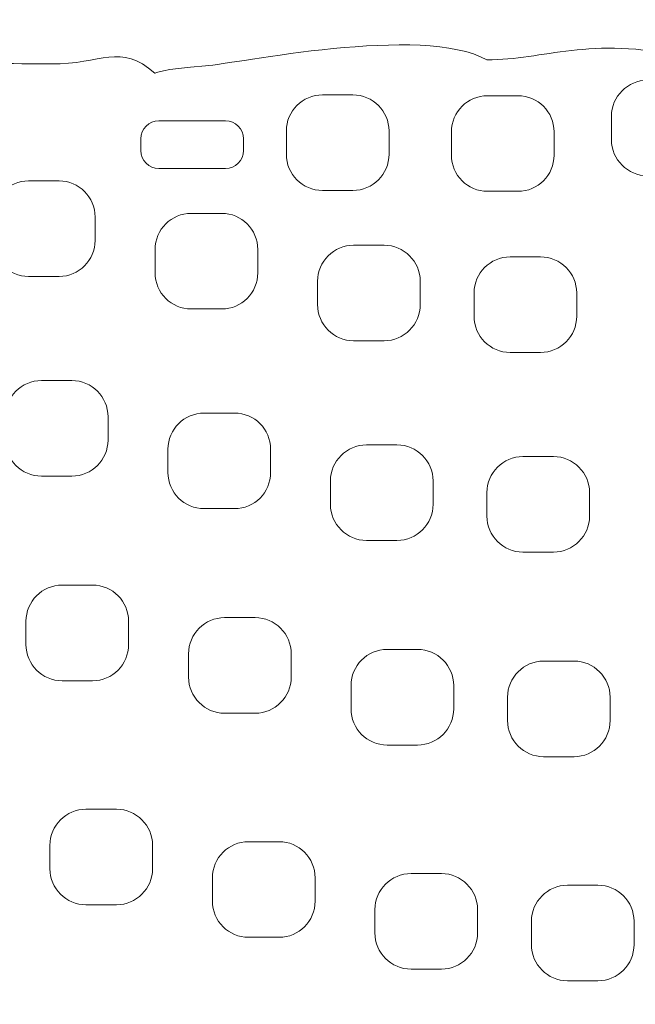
# Model space of a CAD drawing. Header units: millimetres. Extents: x -2387 to -560, y -1844 to 666.
# Tile 6 of 33: x -1114 to -1047, y -1524 to -1416. Entities that reach past the tile are written whole.
import ezdxf

# ---------------------------------------------------------------- set-up
doc = ezdxf.new("R2010")
doc.units = ezdxf.units.MM
doc.header["$MEASUREMENT"] = 0
doc.layers.add('Capa 1', color=7, linetype='Continuous')

msp = doc.modelspace()

# ---------------------------------------------------------------- linework, layer by layer
at = {"layer": 'Capa 1', "lineweight": 9}
for points, knots in [([(-1183.2781, -1435.5495), (-1184.288, -1419.5825), (-1101.5417, -1408.9614), (-1042.3168, -1411.9395), (-1042.3168, -1411.9395), (-1018.4829, -1413.1383), (-954.1121, -1414.7617), (-937.6161, -1416.5567), (-937.6161, -1416.5567), (-921.9805, -1418.2576), (-885.6052, -1430.537), (-883.899, -1438.5746), (-883.899, -1438.5746), (-868.979, -1440.6581), (-884.5089, -1446.4633), (-861.1402, -1444.3556), (-861.1402, -1444.3556), (-854.6275, -1445.5644), (-852.3748, -1449.3973), (-846.9759, -1449.6003), (-846.9759, -1449.6003), (-844.4871, -1449.6936), (-840.1107, -1454.6904), (-838.8572, -1455.095), (-838.8572, -1455.095), (-833.3212, -1456.8843), (-827.397, -1463.8007), (-822.2768, -1471.9266), (-822.2768, -1471.9266), (-820.7992, -1474.2715), (-817.2855, -1477.4441), (-816.263, -1479.0938), (-816.263, -1479.0938), (-812.0419, -1485.9084), (-808.4512, -1492.656), (-809.7585, -1510.2555), (-809.7585, -1510.2555), (-810.4077, -1518.9969), (-808.6534, -1525.3292), (-813.9847, -1534.8527), (-813.9847, -1534.8527), (-817.4076, -1545.6625), (-821.4722, -1545.9446), (-829.147, -1555.4196), (-829.147, -1555.4196), (-836.8656, -1564.9502), (-838.9636, -1566.7929), (-848.2757, -1573.0761), (-848.2757, -1573.0761), (-853.7353, -1576.7602), (-852.5801, -1577.3336), (-858.1769, -1579.0367), (-858.1769, -1579.0367), (-861.2441, -1579.9698), (-862.656, -1586.0571), (-870.1749, -1586.5749), (-870.1749, -1586.5749), (-876.0214, -1594.5506), (-879.321, -1592.72), (-882.8403, -1593.7357), (-882.8403, -1593.7357), (-886.1286, -1596.8869), (-888.8377, -1597.9896), (-893.8165, -1599.1385), (-893.8165, -1599.1385), (-899.7545, -1603.0448), (-900.2942, -1602.7385), (-905.951, -1603.5427), (-905.951, -1603.5427), (-906.6403, -1605.1517), (-910.4821, -1606.4061), (-915.315, -1607.8763), (-915.315, -1607.8763), (-921.0069, -1612.5062), (-921.3976, -1611.8032), (-927.1189, -1612.4649), (-927.1189, -1612.4649), (-927.859, -1612.5504), (-929.0141, -1615.921), (-939.9089, -1617.2167), (-939.9089, -1617.2167), (-944.1802, -1620.5025), (-947.1473, -1620.5681), (-950.5934, -1620.0524), (-950.5934, -1620.0524), (-953.923, -1622.8004), (-956.4136, -1622.9151), (-959.6988, -1622.274), (-959.6988, -1622.274), (-965.4226, -1625.8248), (-968.1324, -1623.0405), (-970.6293, -1623.9907), (-970.6293, -1623.9907), (-973.6771, -1625.151), (-982.0375, -1625.4594), (-984.3653, -1624.7464), (-984.3653, -1624.7464), (-986.1115, -1625.9587), (-992.2561, -1628.0622), (-996.4992, -1627.399), (-996.4992, -1627.399), (-1000.1951, -1626.8213), (-1004.5985, -1629.5787), (-1010.4056, -1629.0843), (-1010.4056, -1629.0843), (-1017.7003, -1630.5531), (-1019.1798, -1630.6322), (-1025.7388, -1629.6064), (-1025.7388, -1629.6064), (-1031.1177, -1630.8879), (-1036.1215, -1631.1899), (-1039.108, -1630.3686), (-1039.108, -1630.3686), (-1043.0092, -1630.6122), (-1044.4142, -1630.8943), (-1050.1737, -1631.1536), (-1050.1737, -1631.1536), (-1054.4938, -1631.8274), (-1057.1135, -1630.7988), (-1061.4342, -1629.6606), (-1061.4342, -1629.6606), (-1065.8764, -1630.8722), (-1070.2147, -1630.078), (-1073.5261, -1628.0437), (-1073.5261, -1628.0437), (-1081.1257, -1628.9312), (-1083.128, -1628.5366), (-1087.5226, -1625.8661), (-1087.5226, -1625.8661), (-1092.8295, -1626.416), (-1096.1585, -1628.3791), (-1100.7653, -1624.1951), (-1100.7653, -1624.1951), (-1103.9121, -1623.5925), (-1105.982, -1626.2893), (-1110.2057, -1622.388), (-1110.2057, -1622.388), (-1111.6501, -1622.1116), (-1114.4876, -1623.2449), (-1117.3627, -1622.3431), (-1117.3627, -1622.3431), (-1120.2378, -1621.4413), (-1119.8251, -1619.2824), (-1124.2054, -1619.5666), (-1124.2054, -1619.5666), (-1133.4078, -1620.1642), (-1133.5199, -1616.7045), (-1137.2909, -1615.5741), (-1137.2909, -1615.5741), (-1142.3724, -1614.0498), (-1143.5544, -1616.4673), (-1150.8429, -1609.7724), (-1150.8429, -1609.7724), (-1154.6584, -1608.8963), (-1156.635, -1608.0636), (-1159.912, -1605.5691), (-1159.912, -1605.5691), (-1162.7451, -1605.4858), (-1163.5916, -1607.0664), (-1169.7174, -1602.2854), (-1169.7174, -1602.2854), (-1176.3848, -1602.7755), (-1176.9827, -1601.6971), (-1180.9716, -1600.0908), (-1180.9716, -1600.0908), (-1186.8244, -1601.5881), (-1191.3198, -1598.8586), (-1194.8692, -1595.0271), (-1194.8692, -1595.0271), (-1202.0875, -1595.666), (-1202.8927, -1591.1728), (-1206.5479, -1590.7412), (-1206.5479, -1590.7412), (-1211.2105, -1590.1913), (-1214.7548, -1587.1305), (-1218.3111, -1584.3868), (-1218.3111, -1584.3868), (-1223.2554, -1580.5724), (-1224.6573, -1582.8952), (-1231.1093, -1576.6355), (-1231.1093, -1576.6355), (-1231.1093, -1576.6355), (-1240.4069, -1565.9738), (-1240.4069, -1565.9738), (-1240.4069, -1565.9738), (-1242.1813, -1564.0677), (-1249.6795, -1561.2854), (-1248.1292, -1553.5235), (-1248.1292, -1553.5235), (-1253.3052, -1549.9356), (-1253.066, -1542.8276), (-1253.3071, -1540.7249), (-1253.3071, -1540.7249), (-1256.1208, -1538.5873), (-1256.9041, -1530.1771), (-1257.0324, -1526.84), (-1257.0324, -1526.84), (-1257.1432, -1523.9523), (-1261.3162, -1522.2606), (-1260.6075, -1516.5836), (-1260.6075, -1516.5836), (-1260.6075, -1516.5836), (-1259.4341, -1510.4735), (-1259.4341, -1510.4735), (-1259.4341, -1510.4735), (-1260.3351, -1505.2701), (-1262.0863, -1501.9145), (-1257.3655, -1494.3969), (-1257.3655, -1494.3969), (-1255.6243, -1491.6239), (-1258.0674, -1486.2845), (-1255.1835, -1479.1237), (-1255.1835, -1479.1237), (-1249.3, -1464.5137), (-1237.0766, -1458.4414), (-1227.327, -1451.2685), (-1227.327, -1451.2685), (-1223.0501, -1448.1223), (-1205.3633, -1443.3171), (-1198.7491, -1439.643), (-1198.7491, -1439.643), (-1191.2647, -1435.4853), (-1190.1484, -1437.5702), (-1183.2781, -1435.5495)], [0, 0, 0, 0, 0.01754386, 0.01754386, 0.01754386, 0.01754387, 0.03508772, 0.03508772, 0.03508772, 0.03508773, 0.05263158, 0.05263158, 0.05263158, 0.05263159, 0.07017544, 0.07017544, 0.07017544, 0.07017545, 0.0877193, 0.0877193, 0.0877193, 0.08771931, 0.10526316, 0.10526316, 0.10526316, 0.10526317, 0.12280702, 0.12280702, 0.12280702, 0.12280703, 0.14035088, 0.14035088, 0.14035088, 0.14035089, 0.15789474, 0.15789474, 0.15789474, 0.15789475, 0.1754386, 0.1754386, 0.1754386, 0.17543861, 0.19298246, 0.19298246, 0.19298246, 0.19298247, 0.21052632, 0.21052632, 0.21052632, 0.21052633, 0.22807018, 0.22807018, 0.22807018, 0.22807019, 0.24561404, 0.24561404, 0.24561404, 0.24561405, 0.26315789, 0.26315789, 0.26315789, 0.2631579, 0.28070175, 0.28070175, 0.28070175, 0.28070176, 0.29824561, 0.29824561, 0.29824561, 0.29824562, 0.31578947, 0.31578947, 0.31578947, 0.31578948, 0.33333333, 0.33333333, 0.33333333, 0.33333334, 0.35087719, 0.35087719, 0.35087719, 0.3508772, 0.36842105, 0.36842105, 0.36842105, 0.36842106, 0.38596491, 0.38596491, 0.38596491, 0.38596492, 0.40350877, 0.40350877, 0.40350877, 0.40350878, 0.42105263, 0.42105263, 0.42105263, 0.42105264, 0.43859649, 0.43859649, 0.43859649, 0.4385965, 0.45614035, 0.45614035, 0.45614035, 0.45614036, 0.47368421, 0.47368421, 0.47368421, 0.47368422, 0.49122807, 0.49122807, 0.49122807, 0.49122808, 0.50877193, 0.50877193, 0.50877193, 0.50877194, 0.52631579, 0.52631579, 0.52631579, 0.5263158, 0.54385965, 0.54385965, 0.54385965, 0.54385966, 0.56140351, 0.56140351, 0.56140351, 0.56140352, 0.57894737, 0.57894737, 0.57894737, 0.57894738, 0.59649123, 0.59649123, 0.59649123, 0.59649124, 0.61403509, 0.61403509, 0.61403509, 0.6140351, 0.63157895, 0.63157895, 0.63157895, 0.63157896, 0.64912281, 0.64912281, 0.64912281, 0.64912282, 0.66666667, 0.66666667, 0.66666667, 0.66666668, 0.68421053, 0.68421053, 0.68421053, 0.68421054, 0.70175439, 0.70175439, 0.70175439, 0.7017544, 0.71929825, 0.71929825, 0.71929825, 0.71929826, 0.73684211, 0.73684211, 0.73684211, 0.73684212, 0.75438596, 0.75438596, 0.75438596, 0.75438597, 0.77192982, 0.77192982, 0.77192982, 0.77192983, 0.78947368, 0.78947368, 0.78947368, 0.78947369, 0.80701754, 0.80701754, 0.80701754, 0.80701755, 0.8245614, 0.8245614, 0.8245614, 0.82456141, 0.84210526, 0.84210526, 0.84210526, 0.84210527, 0.85964912, 0.85964912, 0.85964912, 0.85964913, 0.87719298, 0.87719298, 0.87719298, 0.87719299, 0.89473684, 0.89473684, 0.89473684, 0.89473685, 0.9122807, 0.9122807, 0.9122807, 0.91228071, 0.92982456, 0.92982456, 0.92982456, 0.92982457, 0.94736842, 0.94736842, 0.94736842, 0.94736843, 0.96491228, 0.96491228, 0.96491228, 0.96491229, 1, 1, 1, 1]), ([(-1183.2781, -1435.5495), (-1164.4456, -1427.6942), (-1147.142, -1425.1321), (-1139.6438, -1422.8441), (-1139.6438, -1422.8441), (-1131.0042, -1420.2079), (-1130.2429, -1420.8333), (-1121.0323, -1420.9124), (-1121.0323, -1420.9124), (-1121.0323, -1420.9124), (-1110.942, -1421), (-1110.942, -1421), (-1110.942, -1421), (-1105.3415, -1421.0477), (-1103.4069, -1418.6188), (-1099.5382, -1422.0179), (-1099.5382, -1422.0179), (-1099.5294, -1422.025), (-1098.9402, -1421.5499), (-1093.9871, -1421.2123), (-1093.9871, -1421.2123), (-1090.8598, -1420.9993), (-1070.1401, -1416.5951), (-1063.161, -1420.5534), (-1063.161, -1420.5534), (-1056.8549, -1420.5534), (-1051.9919, -1417.9072), (-1041.4521, -1420.2215), (-1041.4521, -1420.2215), (-1033.3297, -1418.0796), (-1004.6254, -1417.9685), (-993.2698, -1420.5014), (-993.2698, -1420.5014), (-985.3458, -1422.2693), (-974.9087, -1417.2412), (-958.2619, -1422.3078), (-958.2619, -1422.3078), (-945.7392, -1426.1193), (-937.9868, -1417.4848), (-926.382, -1425.5281), (-926.382, -1425.5281), (-923.4487, -1425.558), (-897.3678, -1430.1018), (-883.899, -1438.5746)], [0, 0, 0, 0, 0.08333333, 0.08333333, 0.08333333, 0.08333334, 0.16666667, 0.16666667, 0.16666667, 0.16666668, 0.25, 0.25, 0.25, 0.25000001, 0.33333333, 0.33333333, 0.33333333, 0.33333334, 0.41666667, 0.41666667, 0.41666667, 0.41666668, 0.5, 0.5, 0.5, 0.50000001, 0.58333333, 0.58333333, 0.58333333, 0.58333334, 0.66666667, 0.66666667, 0.66666667, 0.66666668, 0.75, 0.75, 0.75, 0.75000001, 0.83333333, 0.83333333, 0.83333333, 0.83333334, 1, 1, 1, 1]), ([(-1038.2495, -1426.734), (-1038.2495, -1426.734), (-1038.2495, -1429.2907), (-1038.2495, -1429.2907), (-1038.2495, -1429.2907), (-1038.2495, -1431.4674), (-1040.0316, -1433.2483), (-1042.2051, -1433.2483), (-1042.2051, -1433.2483), (-1042.2051, -1433.2483), (-1045.5482, -1433.2483), (-1045.5482, -1433.2483), (-1045.5482, -1433.2483), (-1047.7216, -1433.2483), (-1049.5037, -1431.4674), (-1049.5037, -1429.2907), (-1049.5037, -1429.2907), (-1049.5037, -1429.2907), (-1049.5037, -1426.734), (-1049.5037, -1426.734), (-1049.5037, -1426.734), (-1049.5037, -1424.5573), (-1047.7216, -1422.7764), (-1045.5482, -1422.7764), (-1045.5482, -1422.7764), (-1045.5482, -1422.7764), (-1042.2051, -1422.7764), (-1042.2051, -1422.7764), (-1042.2051, -1422.7764), (-1040.0316, -1422.7764), (-1038.2495, -1424.5573), (-1038.2495, -1426.734)], [0, 0, 0, 0, 0.11111111, 0.11111111, 0.11111111, 0.11111112, 0.22222222, 0.22222222, 0.22222222, 0.22222223, 0.33333333, 0.33333333, 0.33333333, 0.33333334, 0.44444444, 0.44444444, 0.44444444, 0.44444445, 0.55555556, 0.55555556, 0.55555556, 0.55555557, 0.66666667, 0.66666667, 0.66666667, 0.66666668, 0.77777778, 0.77777778, 0.77777778, 0.77777779, 1, 1, 1, 1]), ([(-1073.8837, -1428.3357), (-1073.8837, -1428.3357), (-1073.8837, -1430.8924), (-1073.8837, -1430.8924), (-1073.8837, -1430.8924), (-1073.8837, -1433.0691), (-1075.6658, -1434.85), (-1077.8393, -1434.85), (-1077.8393, -1434.85), (-1077.8393, -1434.85), (-1081.1824, -1434.85), (-1081.1824, -1434.85), (-1081.1824, -1434.85), (-1083.3558, -1434.85), (-1085.1379, -1433.0691), (-1085.1379, -1430.8924), (-1085.1379, -1430.8924), (-1085.1379, -1430.8924), (-1085.1379, -1428.3357), (-1085.1379, -1428.3357), (-1085.1379, -1428.3357), (-1085.1379, -1426.159), (-1083.3558, -1424.3781), (-1081.1824, -1424.3781), (-1081.1824, -1424.3781), (-1081.1824, -1424.3781), (-1077.8393, -1424.3781), (-1077.8393, -1424.3781), (-1077.8393, -1424.3781), (-1075.6658, -1424.3781), (-1073.8837, -1426.159), (-1073.8837, -1428.3357)], [0, 0, 0, 0, 0.11111111, 0.11111111, 0.11111111, 0.11111112, 0.22222222, 0.22222222, 0.22222222, 0.22222223, 0.33333333, 0.33333333, 0.33333333, 0.33333334, 0.44444444, 0.44444444, 0.44444444, 0.44444445, 0.55555556, 0.55555556, 0.55555556, 0.55555557, 0.66666667, 0.66666667, 0.66666667, 0.66666668, 0.77777778, 0.77777778, 0.77777778, 0.77777779, 1, 1, 1, 1]), ([(-1055.7901, -1428.4325), (-1055.7901, -1428.4325), (-1055.7901, -1430.9891), (-1055.7901, -1430.9891), (-1055.7901, -1430.9891), (-1055.7901, -1433.1658), (-1057.5723, -1434.9468), (-1059.7457, -1434.9468), (-1059.7457, -1434.9468), (-1059.7457, -1434.9468), (-1063.0888, -1434.9468), (-1063.0888, -1434.9468), (-1063.0888, -1434.9468), (-1065.2622, -1434.9468), (-1067.0444, -1433.1658), (-1067.0444, -1430.9891), (-1067.0444, -1430.9891), (-1067.0444, -1430.9891), (-1067.0444, -1428.4325), (-1067.0444, -1428.4325), (-1067.0444, -1428.4325), (-1067.0444, -1426.2558), (-1065.2622, -1424.4748), (-1063.0888, -1424.4748), (-1063.0888, -1424.4748), (-1063.0888, -1424.4748), (-1059.7457, -1424.4748), (-1059.7457, -1424.4748), (-1059.7457, -1424.4748), (-1057.5723, -1424.4748), (-1055.7901, -1426.2558), (-1055.7901, -1428.4325)], [0, 0, 0, 0, 0.11111111, 0.11111111, 0.11111111, 0.11111112, 0.22222222, 0.22222222, 0.22222222, 0.22222223, 0.33333333, 0.33333333, 0.33333333, 0.33333334, 0.44444444, 0.44444444, 0.44444444, 0.44444445, 0.55555556, 0.55555556, 0.55555556, 0.55555557, 0.66666667, 0.66666667, 0.66666667, 0.66666668, 0.77777778, 0.77777778, 0.77777778, 0.77777779, 1, 1, 1, 1]), ([(-1089.8293, -1429.1936), (-1089.8293, -1429.1936), (-1089.8293, -1430.4719), (-1089.8293, -1430.4719), (-1089.8293, -1430.4719), (-1089.8293, -1431.5603), (-1090.7183, -1432.4508), (-1091.8071, -1432.4508), (-1091.8071, -1432.4508), (-1091.8071, -1432.4508), (-1099.1058, -1432.4508), (-1099.1058, -1432.4508), (-1099.1058, -1432.4508), (-1100.1946, -1432.4508), (-1101.0836, -1431.5603), (-1101.0836, -1430.4719), (-1101.0836, -1430.4719), (-1101.0836, -1430.4719), (-1101.0836, -1429.1936), (-1101.0836, -1429.1936), (-1101.0836, -1429.1936), (-1101.0836, -1428.1053), (-1100.1946, -1427.2148), (-1099.1058, -1427.2148), (-1099.1058, -1427.2148), (-1099.1058, -1427.2148), (-1091.8071, -1427.2148), (-1091.8071, -1427.2148), (-1091.8071, -1427.2148), (-1090.7183, -1427.2148), (-1089.8293, -1428.1053), (-1089.8293, -1429.1936)], [0, 0, 0, 0, 0.11111111, 0.11111111, 0.11111111, 0.11111112, 0.22222222, 0.22222222, 0.22222222, 0.22222223, 0.33333333, 0.33333333, 0.33333333, 0.33333334, 0.44444444, 0.44444444, 0.44444444, 0.44444445, 0.55555556, 0.55555556, 0.55555556, 0.55555557, 0.66666667, 0.66666667, 0.66666667, 0.66666668, 0.77777778, 0.77777778, 0.77777778, 0.77777779, 1, 1, 1, 1]), ([(-1117.3482, -1437.7594), (-1117.3482, -1437.7594), (-1117.3482, -1440.316), (-1117.3482, -1440.316), (-1117.3482, -1440.316), (-1117.3482, -1442.4927), (-1115.5661, -1444.2737), (-1113.3926, -1444.2737), (-1113.3926, -1444.2737), (-1113.3926, -1444.2737), (-1110.0495, -1444.2737), (-1110.0495, -1444.2737), (-1110.0495, -1444.2737), (-1107.8761, -1444.2737), (-1106.094, -1442.4927), (-1106.094, -1440.316), (-1106.094, -1440.316), (-1106.094, -1440.316), (-1106.094, -1437.7594), (-1106.094, -1437.7594), (-1106.094, -1437.7594), (-1106.094, -1435.5827), (-1107.8761, -1433.8017), (-1110.0495, -1433.8017), (-1110.0495, -1433.8017), (-1110.0495, -1433.8017), (-1113.3926, -1433.8017), (-1113.3926, -1433.8017), (-1113.3926, -1433.8017), (-1115.5661, -1433.8017), (-1117.3482, -1435.5827), (-1117.3482, -1437.7594)], [0, 0, 0, 0, 0.11111111, 0.11111111, 0.11111111, 0.11111112, 0.22222222, 0.22222222, 0.22222222, 0.22222223, 0.33333333, 0.33333333, 0.33333333, 0.33333334, 0.44444444, 0.44444444, 0.44444444, 0.44444445, 0.55555556, 0.55555556, 0.55555556, 0.55555557, 0.66666667, 0.66666667, 0.66666667, 0.66666668, 0.77777778, 0.77777778, 0.77777778, 0.77777779, 1, 1, 1, 1]), ([(-1099.5226, -1441.3173), (-1099.5226, -1441.3173), (-1099.5226, -1443.8739), (-1099.5226, -1443.8739), (-1099.5226, -1443.8739), (-1099.5226, -1446.0507), (-1097.7405, -1447.8316), (-1095.567, -1447.8316), (-1095.567, -1447.8316), (-1095.567, -1447.8316), (-1092.2239, -1447.8316), (-1092.2239, -1447.8316), (-1092.2239, -1447.8316), (-1090.0505, -1447.8316), (-1088.2684, -1446.0507), (-1088.2684, -1443.8739), (-1088.2684, -1443.8739), (-1088.2684, -1443.8739), (-1088.2684, -1441.3173), (-1088.2684, -1441.3173), (-1088.2684, -1441.3173), (-1088.2684, -1439.1406), (-1090.0505, -1437.3596), (-1092.2239, -1437.3596), (-1092.2239, -1437.3596), (-1092.2239, -1437.3596), (-1095.567, -1437.3596), (-1095.567, -1437.3596), (-1095.567, -1437.3596), (-1097.7405, -1437.3596), (-1099.5226, -1439.1406), (-1099.5226, -1441.3173)], [0, 0, 0, 0, 0.11111111, 0.11111111, 0.11111111, 0.11111112, 0.22222222, 0.22222222, 0.22222222, 0.22222223, 0.33333333, 0.33333333, 0.33333333, 0.33333334, 0.44444444, 0.44444444, 0.44444444, 0.44444445, 0.55555556, 0.55555556, 0.55555556, 0.55555557, 0.66666667, 0.66666667, 0.66666667, 0.66666668, 0.77777778, 0.77777778, 0.77777778, 0.77777779, 1, 1, 1, 1]), ([(-1070.4598, -1444.8), (-1070.4598, -1444.8), (-1070.4598, -1447.3567), (-1070.4598, -1447.3567), (-1070.4598, -1447.3567), (-1070.4598, -1449.5334), (-1072.2419, -1451.3143), (-1074.4154, -1451.3143), (-1074.4154, -1451.3143), (-1074.4154, -1451.3143), (-1077.7585, -1451.3143), (-1077.7585, -1451.3143), (-1077.7585, -1451.3143), (-1079.9319, -1451.3143), (-1081.714, -1449.5334), (-1081.714, -1447.3567), (-1081.714, -1447.3567), (-1081.714, -1447.3567), (-1081.714, -1444.8), (-1081.714, -1444.8), (-1081.714, -1444.8), (-1081.714, -1442.6233), (-1079.9319, -1440.8424), (-1077.7585, -1440.8424), (-1077.7585, -1440.8424), (-1077.7585, -1440.8424), (-1074.4154, -1440.8424), (-1074.4154, -1440.8424), (-1074.4154, -1440.8424), (-1072.2419, -1440.8424), (-1070.4598, -1442.6233), (-1070.4598, -1444.8)], [0, 0, 0, 0, 0.11111111, 0.11111111, 0.11111111, 0.11111112, 0.22222222, 0.22222222, 0.22222222, 0.22222223, 0.33333333, 0.33333333, 0.33333333, 0.33333334, 0.44444444, 0.44444444, 0.44444444, 0.44444445, 0.55555556, 0.55555556, 0.55555556, 0.55555557, 0.66666667, 0.66666667, 0.66666667, 0.66666668, 0.77777778, 0.77777778, 0.77777778, 0.77777779, 1, 1, 1, 1]), ([(-1053.3062, -1446.0784), (-1053.3062, -1446.0784), (-1053.3062, -1448.635), (-1053.3062, -1448.635), (-1053.3062, -1448.635), (-1053.3062, -1450.8117), (-1055.0883, -1452.5926), (-1057.2618, -1452.5926), (-1057.2618, -1452.5926), (-1057.2618, -1452.5926), (-1060.6049, -1452.5926), (-1060.6049, -1452.5926), (-1060.6049, -1452.5926), (-1062.7783, -1452.5926), (-1064.5604, -1450.8117), (-1064.5604, -1448.635), (-1064.5604, -1448.635), (-1064.5604, -1448.635), (-1064.5604, -1446.0784), (-1064.5604, -1446.0784), (-1064.5604, -1446.0784), (-1064.5604, -1443.9016), (-1062.7783, -1442.1207), (-1060.6049, -1442.1207), (-1060.6049, -1442.1207), (-1060.6049, -1442.1207), (-1057.2618, -1442.1207), (-1057.2618, -1442.1207), (-1057.2618, -1442.1207), (-1055.0883, -1442.1207), (-1053.3062, -1443.9016), (-1053.3062, -1446.0784)], [0, 0, 0, 0, 0.11111111, 0.11111111, 0.11111111, 0.11111112, 0.22222222, 0.22222222, 0.22222222, 0.22222223, 0.33333333, 0.33333333, 0.33333333, 0.33333334, 0.44444444, 0.44444444, 0.44444444, 0.44444445, 0.55555556, 0.55555556, 0.55555556, 0.55555557, 0.66666667, 0.66666667, 0.66666667, 0.66666668, 0.77777778, 0.77777778, 0.77777778, 0.77777779, 1, 1, 1, 1]), ([(-1115.9404, -1459.6311), (-1115.9404, -1459.6311), (-1115.9404, -1462.1877), (-1115.9404, -1462.1877), (-1115.9404, -1462.1877), (-1115.9404, -1464.3644), (-1114.1582, -1466.1454), (-1111.9848, -1466.1454), (-1111.9848, -1466.1454), (-1111.9848, -1466.1454), (-1108.6417, -1466.1454), (-1108.6417, -1466.1454), (-1108.6417, -1466.1454), (-1106.4683, -1466.1454), (-1104.6861, -1464.3644), (-1104.6861, -1462.1877), (-1104.6861, -1462.1877), (-1104.6861, -1462.1877), (-1104.6861, -1459.6311), (-1104.6861, -1459.6311), (-1104.6861, -1459.6311), (-1104.6861, -1457.4544), (-1106.4683, -1455.6734), (-1108.6417, -1455.6734), (-1108.6417, -1455.6734), (-1108.6417, -1455.6734), (-1111.9848, -1455.6734), (-1111.9848, -1455.6734), (-1111.9848, -1455.6734), (-1114.1582, -1455.6734), (-1115.9404, -1457.4544), (-1115.9404, -1459.6311)], [0, 0, 0, 0, 0.11111111, 0.11111111, 0.11111111, 0.11111112, 0.22222222, 0.22222222, 0.22222222, 0.22222223, 0.33333333, 0.33333333, 0.33333333, 0.33333334, 0.44444444, 0.44444444, 0.44444444, 0.44444445, 0.55555556, 0.55555556, 0.55555556, 0.55555557, 0.66666667, 0.66666667, 0.66666667, 0.66666668, 0.77777778, 0.77777778, 0.77777778, 0.77777779, 1, 1, 1, 1]), ([(-1098.1148, -1463.189), (-1098.1148, -1463.189), (-1098.1148, -1465.7456), (-1098.1148, -1465.7456), (-1098.1148, -1465.7456), (-1098.1148, -1467.9224), (-1096.3326, -1469.7033), (-1094.1592, -1469.7033), (-1094.1592, -1469.7033), (-1094.1592, -1469.7033), (-1090.8161, -1469.7033), (-1090.8161, -1469.7033), (-1090.8161, -1469.7033), (-1088.6427, -1469.7033), (-1086.8605, -1467.9224), (-1086.8605, -1465.7456), (-1086.8605, -1465.7456), (-1086.8605, -1465.7456), (-1086.8605, -1463.189), (-1086.8605, -1463.189), (-1086.8605, -1463.189), (-1086.8605, -1461.0123), (-1088.6427, -1459.2314), (-1090.8161, -1459.2314), (-1090.8161, -1459.2314), (-1090.8161, -1459.2314), (-1094.1592, -1459.2314), (-1094.1592, -1459.2314), (-1094.1592, -1459.2314), (-1096.3326, -1459.2314), (-1098.1148, -1461.0123), (-1098.1148, -1463.189)], [0, 0, 0, 0, 0.11111111, 0.11111111, 0.11111111, 0.11111112, 0.22222222, 0.22222222, 0.22222222, 0.22222223, 0.33333333, 0.33333333, 0.33333333, 0.33333334, 0.44444444, 0.44444444, 0.44444444, 0.44444445, 0.55555556, 0.55555556, 0.55555556, 0.55555557, 0.66666667, 0.66666667, 0.66666667, 0.66666668, 0.77777778, 0.77777778, 0.77777778, 0.77777779, 1, 1, 1, 1]), ([(-1069.0519, -1466.6717), (-1069.0519, -1466.6717), (-1069.0519, -1469.2284), (-1069.0519, -1469.2284), (-1069.0519, -1469.2284), (-1069.0519, -1471.4051), (-1070.8341, -1473.186), (-1073.0075, -1473.186), (-1073.0075, -1473.186), (-1073.0075, -1473.186), (-1076.3506, -1473.186), (-1076.3506, -1473.186), (-1076.3506, -1473.186), (-1078.524, -1473.186), (-1080.3062, -1471.4051), (-1080.3062, -1469.2284), (-1080.3062, -1469.2284), (-1080.3062, -1469.2284), (-1080.3062, -1466.6717), (-1080.3062, -1466.6717), (-1080.3062, -1466.6717), (-1080.3062, -1464.495), (-1078.524, -1462.7141), (-1076.3506, -1462.7141), (-1076.3506, -1462.7141), (-1076.3506, -1462.7141), (-1073.0075, -1462.7141), (-1073.0075, -1462.7141), (-1073.0075, -1462.7141), (-1070.8341, -1462.7141), (-1069.0519, -1464.495), (-1069.0519, -1466.6717)], [0, 0, 0, 0, 0.11111111, 0.11111111, 0.11111111, 0.11111112, 0.22222222, 0.22222222, 0.22222222, 0.22222223, 0.33333333, 0.33333333, 0.33333333, 0.33333334, 0.44444444, 0.44444444, 0.44444444, 0.44444445, 0.55555556, 0.55555556, 0.55555556, 0.55555557, 0.66666667, 0.66666667, 0.66666667, 0.66666668, 0.77777778, 0.77777778, 0.77777778, 0.77777779, 1, 1, 1, 1]), ([(-1051.8984, -1467.9501), (-1051.8984, -1467.9501), (-1051.8984, -1470.5067), (-1051.8984, -1470.5067), (-1051.8984, -1470.5067), (-1051.8984, -1472.6834), (-1053.6805, -1474.4644), (-1055.8539, -1474.4644), (-1055.8539, -1474.4644), (-1055.8539, -1474.4644), (-1059.197, -1474.4644), (-1059.197, -1474.4644), (-1059.197, -1474.4644), (-1061.3705, -1474.4644), (-1063.1526, -1472.6834), (-1063.1526, -1470.5067), (-1063.1526, -1470.5067), (-1063.1526, -1470.5067), (-1063.1526, -1467.9501), (-1063.1526, -1467.9501), (-1063.1526, -1467.9501), (-1063.1526, -1465.7734), (-1061.3705, -1463.9924), (-1059.197, -1463.9924), (-1059.197, -1463.9924), (-1059.197, -1463.9924), (-1055.8539, -1463.9924), (-1055.8539, -1463.9924), (-1055.8539, -1463.9924), (-1053.6805, -1463.9924), (-1051.8984, -1465.7734), (-1051.8984, -1467.9501)], [0, 0, 0, 0, 0.11111111, 0.11111111, 0.11111111, 0.11111112, 0.22222222, 0.22222222, 0.22222222, 0.22222223, 0.33333333, 0.33333333, 0.33333333, 0.33333334, 0.44444444, 0.44444444, 0.44444444, 0.44444445, 0.55555556, 0.55555556, 0.55555556, 0.55555557, 0.66666667, 0.66666667, 0.66666667, 0.66666668, 0.77777778, 0.77777778, 0.77777778, 0.77777779, 1, 1, 1, 1]), ([(-1113.6819, -1482.0351), (-1113.6819, -1482.0351), (-1113.6819, -1484.5917), (-1113.6819, -1484.5917), (-1113.6819, -1484.5917), (-1113.6819, -1486.7684), (-1111.8997, -1488.5494), (-1109.7263, -1488.5494), (-1109.7263, -1488.5494), (-1109.7263, -1488.5494), (-1106.3832, -1488.5494), (-1106.3832, -1488.5494), (-1106.3832, -1488.5494), (-1104.2098, -1488.5494), (-1102.4276, -1486.7684), (-1102.4276, -1484.5917), (-1102.4276, -1484.5917), (-1102.4276, -1484.5917), (-1102.4276, -1482.0351), (-1102.4276, -1482.0351), (-1102.4276, -1482.0351), (-1102.4276, -1479.8584), (-1104.2098, -1478.0774), (-1106.3832, -1478.0774), (-1106.3832, -1478.0774), (-1106.3832, -1478.0774), (-1109.7263, -1478.0774), (-1109.7263, -1478.0774), (-1109.7263, -1478.0774), (-1111.8997, -1478.0774), (-1113.6819, -1479.8584), (-1113.6819, -1482.0351)], [0, 0, 0, 0, 0.11111111, 0.11111111, 0.11111111, 0.11111112, 0.22222222, 0.22222222, 0.22222222, 0.22222223, 0.33333333, 0.33333333, 0.33333333, 0.33333334, 0.44444444, 0.44444444, 0.44444444, 0.44444445, 0.55555556, 0.55555556, 0.55555556, 0.55555557, 0.66666667, 0.66666667, 0.66666667, 0.66666668, 0.77777778, 0.77777778, 0.77777778, 0.77777779, 1, 1, 1, 1]), ([(-1095.8563, -1485.593), (-1095.8563, -1485.593), (-1095.8563, -1488.1496), (-1095.8563, -1488.1496), (-1095.8563, -1488.1496), (-1095.8563, -1490.3263), (-1094.0741, -1492.1073), (-1091.9007, -1492.1073), (-1091.9007, -1492.1073), (-1091.9007, -1492.1073), (-1088.5576, -1492.1073), (-1088.5576, -1492.1073), (-1088.5576, -1492.1073), (-1086.3842, -1492.1073), (-1084.602, -1490.3263), (-1084.602, -1488.1496), (-1084.602, -1488.1496), (-1084.602, -1488.1496), (-1084.602, -1485.593), (-1084.602, -1485.593), (-1084.602, -1485.593), (-1084.602, -1483.4163), (-1086.3842, -1481.6353), (-1088.5576, -1481.6353), (-1088.5576, -1481.6353), (-1088.5576, -1481.6353), (-1091.9007, -1481.6353), (-1091.9007, -1481.6353), (-1091.9007, -1481.6353), (-1094.0741, -1481.6353), (-1095.8563, -1483.4163), (-1095.8563, -1485.593)], [0, 0, 0, 0, 0.11111111, 0.11111111, 0.11111111, 0.11111112, 0.22222222, 0.22222222, 0.22222222, 0.22222223, 0.33333333, 0.33333333, 0.33333333, 0.33333334, 0.44444444, 0.44444444, 0.44444444, 0.44444445, 0.55555556, 0.55555556, 0.55555556, 0.55555557, 0.66666667, 0.66666667, 0.66666667, 0.66666668, 0.77777778, 0.77777778, 0.77777778, 0.77777779, 1, 1, 1, 1]), ([(-1066.7934, -1489.0757), (-1066.7934, -1489.0757), (-1066.7934, -1491.6324), (-1066.7934, -1491.6324), (-1066.7934, -1491.6324), (-1066.7934, -1493.8091), (-1068.5756, -1495.59), (-1070.749, -1495.59), (-1070.749, -1495.59), (-1070.749, -1495.59), (-1074.0921, -1495.59), (-1074.0921, -1495.59), (-1074.0921, -1495.59), (-1076.2655, -1495.59), (-1078.0477, -1493.8091), (-1078.0477, -1491.6324), (-1078.0477, -1491.6324), (-1078.0477, -1491.6324), (-1078.0477, -1489.0757), (-1078.0477, -1489.0757), (-1078.0477, -1489.0757), (-1078.0477, -1486.899), (-1076.2655, -1485.1181), (-1074.0921, -1485.1181), (-1074.0921, -1485.1181), (-1074.0921, -1485.1181), (-1070.749, -1485.1181), (-1070.749, -1485.1181), (-1070.749, -1485.1181), (-1068.5756, -1485.1181), (-1066.7934, -1486.899), (-1066.7934, -1489.0757)], [0, 0, 0, 0, 0.11111111, 0.11111111, 0.11111111, 0.11111112, 0.22222222, 0.22222222, 0.22222222, 0.22222223, 0.33333333, 0.33333333, 0.33333333, 0.33333334, 0.44444444, 0.44444444, 0.44444444, 0.44444445, 0.55555556, 0.55555556, 0.55555556, 0.55555557, 0.66666667, 0.66666667, 0.66666667, 0.66666668, 0.77777778, 0.77777778, 0.77777778, 0.77777779, 1, 1, 1, 1]), ([(-1049.6399, -1490.354), (-1049.6399, -1490.354), (-1049.6399, -1492.9107), (-1049.6399, -1492.9107), (-1049.6399, -1492.9107), (-1049.6399, -1495.0874), (-1051.422, -1496.8683), (-1053.5954, -1496.8683), (-1053.5954, -1496.8683), (-1053.5954, -1496.8683), (-1056.9385, -1496.8683), (-1056.9385, -1496.8683), (-1056.9385, -1496.8683), (-1059.112, -1496.8683), (-1060.8941, -1495.0874), (-1060.8941, -1492.9107), (-1060.8941, -1492.9107), (-1060.8941, -1492.9107), (-1060.8941, -1490.354), (-1060.8941, -1490.354), (-1060.8941, -1490.354), (-1060.8941, -1488.1773), (-1059.112, -1486.3964), (-1056.9385, -1486.3964), (-1056.9385, -1486.3964), (-1056.9385, -1486.3964), (-1053.5954, -1486.3964), (-1053.5954, -1486.3964), (-1053.5954, -1486.3964), (-1051.422, -1486.3964), (-1049.6399, -1488.1773), (-1049.6399, -1490.354)], [0, 0, 0, 0, 0.11111111, 0.11111111, 0.11111111, 0.11111112, 0.22222222, 0.22222222, 0.22222222, 0.22222223, 0.33333333, 0.33333333, 0.33333333, 0.33333334, 0.44444444, 0.44444444, 0.44444444, 0.44444445, 0.55555556, 0.55555556, 0.55555556, 0.55555557, 0.66666667, 0.66666667, 0.66666667, 0.66666668, 0.77777778, 0.77777778, 0.77777778, 0.77777779, 1, 1, 1, 1]), ([(-1111.0618, -1506.5778), (-1111.0618, -1506.5778), (-1111.0618, -1509.1345), (-1111.0618, -1509.1345), (-1111.0618, -1509.1345), (-1111.0618, -1511.3112), (-1109.2797, -1513.0921), (-1107.1063, -1513.0921), (-1107.1063, -1513.0921), (-1107.1063, -1513.0921), (-1103.7632, -1513.0921), (-1103.7632, -1513.0921), (-1103.7632, -1513.0921), (-1101.5897, -1513.0921), (-1099.8076, -1511.3112), (-1099.8076, -1509.1345), (-1099.8076, -1509.1345), (-1099.8076, -1509.1345), (-1099.8076, -1506.5778), (-1099.8076, -1506.5778), (-1099.8076, -1506.5778), (-1099.8076, -1504.4011), (-1101.5897, -1502.6202), (-1103.7632, -1502.6202), (-1103.7632, -1502.6202), (-1103.7632, -1502.6202), (-1107.1063, -1502.6202), (-1107.1063, -1502.6202), (-1107.1063, -1502.6202), (-1109.2797, -1502.6202), (-1111.0618, -1504.4011), (-1111.0618, -1506.5778)], [0, 0, 0, 0, 0.11111111, 0.11111111, 0.11111111, 0.11111112, 0.22222222, 0.22222222, 0.22222222, 0.22222223, 0.33333333, 0.33333333, 0.33333333, 0.33333334, 0.44444444, 0.44444444, 0.44444444, 0.44444445, 0.55555556, 0.55555556, 0.55555556, 0.55555557, 0.66666667, 0.66666667, 0.66666667, 0.66666668, 0.77777778, 0.77777778, 0.77777778, 0.77777779, 1, 1, 1, 1]), ([(-1093.2362, -1510.1357), (-1093.2362, -1510.1357), (-1093.2362, -1512.6924), (-1093.2362, -1512.6924), (-1093.2362, -1512.6924), (-1093.2362, -1514.8691), (-1091.4541, -1516.65), (-1089.2807, -1516.65), (-1089.2807, -1516.65), (-1089.2807, -1516.65), (-1085.9376, -1516.65), (-1085.9376, -1516.65), (-1085.9376, -1516.65), (-1083.7641, -1516.65), (-1081.982, -1514.8691), (-1081.982, -1512.6924), (-1081.982, -1512.6924), (-1081.982, -1512.6924), (-1081.982, -1510.1357), (-1081.982, -1510.1357), (-1081.982, -1510.1357), (-1081.982, -1507.959), (-1083.7641, -1506.1781), (-1085.9376, -1506.1781), (-1085.9376, -1506.1781), (-1085.9376, -1506.1781), (-1089.2807, -1506.1781), (-1089.2807, -1506.1781), (-1089.2807, -1506.1781), (-1091.4541, -1506.1781), (-1093.2362, -1507.959), (-1093.2362, -1510.1357)], [0, 0, 0, 0, 0.11111111, 0.11111111, 0.11111111, 0.11111112, 0.22222222, 0.22222222, 0.22222222, 0.22222223, 0.33333333, 0.33333333, 0.33333333, 0.33333334, 0.44444444, 0.44444444, 0.44444444, 0.44444445, 0.55555556, 0.55555556, 0.55555556, 0.55555557, 0.66666667, 0.66666667, 0.66666667, 0.66666668, 0.77777778, 0.77777778, 0.77777778, 0.77777779, 1, 1, 1, 1]), ([(-1064.1734, -1513.6185), (-1064.1734, -1513.6185), (-1064.1734, -1516.1751), (-1064.1734, -1516.1751), (-1064.1734, -1516.1751), (-1064.1734, -1518.3518), (-1065.9555, -1520.1328), (-1068.129, -1520.1328), (-1068.129, -1520.1328), (-1068.129, -1520.1328), (-1071.4721, -1520.1328), (-1071.4721, -1520.1328), (-1071.4721, -1520.1328), (-1073.6455, -1520.1328), (-1075.4276, -1518.3518), (-1075.4276, -1516.1751), (-1075.4276, -1516.1751), (-1075.4276, -1516.1751), (-1075.4276, -1513.6185), (-1075.4276, -1513.6185), (-1075.4276, -1513.6185), (-1075.4276, -1511.4418), (-1073.6455, -1509.6608), (-1071.4721, -1509.6608), (-1071.4721, -1509.6608), (-1071.4721, -1509.6608), (-1068.129, -1509.6608), (-1068.129, -1509.6608), (-1068.129, -1509.6608), (-1065.9555, -1509.6608), (-1064.1734, -1511.4418), (-1064.1734, -1513.6185)], [0, 0, 0, 0, 0.11111111, 0.11111111, 0.11111111, 0.11111112, 0.22222222, 0.22222222, 0.22222222, 0.22222223, 0.33333333, 0.33333333, 0.33333333, 0.33333334, 0.44444444, 0.44444444, 0.44444444, 0.44444445, 0.55555556, 0.55555556, 0.55555556, 0.55555557, 0.66666667, 0.66666667, 0.66666667, 0.66666668, 0.77777778, 0.77777778, 0.77777778, 0.77777779, 1, 1, 1, 1]), ([(-1047.0198, -1514.8968), (-1047.0198, -1514.8968), (-1047.0198, -1517.4534), (-1047.0198, -1517.4534), (-1047.0198, -1517.4534), (-1047.0198, -1519.6302), (-1048.802, -1521.4111), (-1050.9754, -1521.4111), (-1050.9754, -1521.4111), (-1050.9754, -1521.4111), (-1054.3185, -1521.4111), (-1054.3185, -1521.4111), (-1054.3185, -1521.4111), (-1056.4919, -1521.4111), (-1058.2741, -1519.6302), (-1058.2741, -1517.4534), (-1058.2741, -1517.4534), (-1058.2741, -1517.4534), (-1058.2741, -1514.8968), (-1058.2741, -1514.8968), (-1058.2741, -1514.8968), (-1058.2741, -1512.7201), (-1056.4919, -1510.9392), (-1054.3185, -1510.9392), (-1054.3185, -1510.9392), (-1054.3185, -1510.9392), (-1050.9754, -1510.9392), (-1050.9754, -1510.9392), (-1050.9754, -1510.9392), (-1048.802, -1510.9392), (-1047.0198, -1512.7201), (-1047.0198, -1514.8968)], [0, 0, 0, 0, 0.11111111, 0.11111111, 0.11111111, 0.11111112, 0.22222222, 0.22222222, 0.22222222, 0.22222223, 0.33333333, 0.33333333, 0.33333333, 0.33333334, 0.44444444, 0.44444444, 0.44444444, 0.44444445, 0.55555556, 0.55555556, 0.55555556, 0.55555557, 0.66666667, 0.66666667, 0.66666667, 0.66666668, 0.77777778, 0.77777778, 0.77777778, 0.77777779, 1, 1, 1, 1])]:
    msp.add_open_spline(points, degree=3, knots=knots, dxfattribs=at)

doc.saveas('drawing.dxf')
